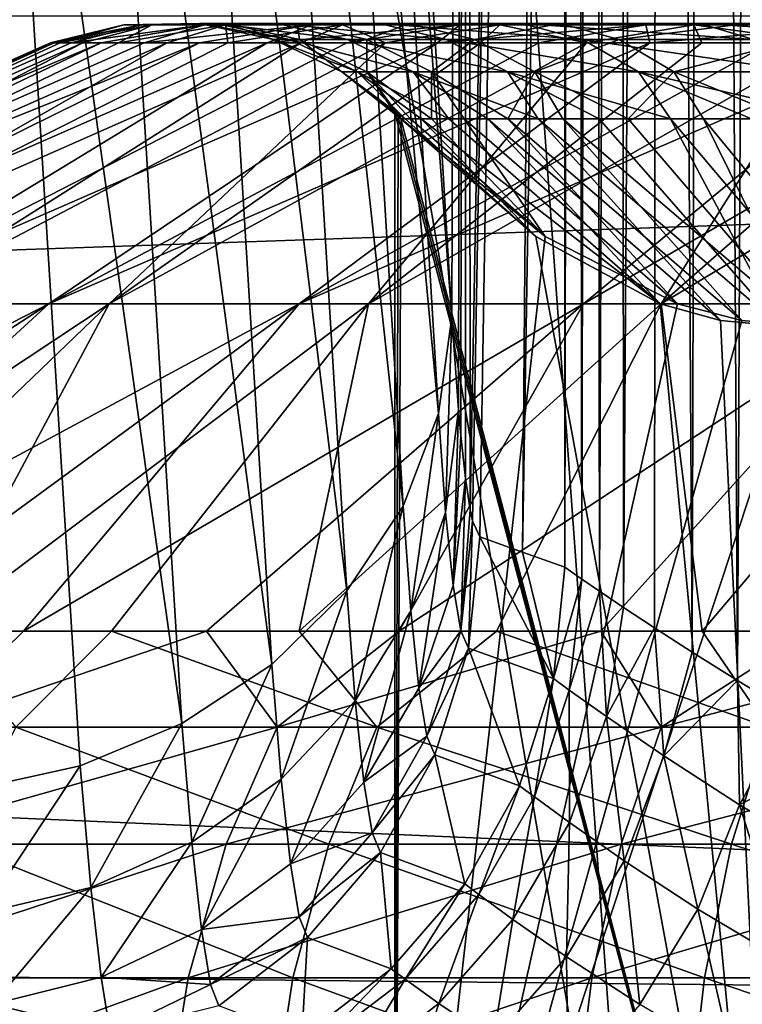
# Model space of a CAD drawing. Header units: metres. Extents: x -22 to 72, y -222 to 22.
# Tile 153 of 256: x -1.783 to -1.128, y 12.01 to 12.902. Entities that reach past the tile are written whole.
import ezdxf

# ---------------------------------------------------------------- set-up
doc = ezdxf.new("R2010")
doc.units = ezdxf.units.M
doc.layers.add('solid_509499_SW0002', color=7, linetype='CONTINUOUS')

msp = doc.modelspace()

# ---------------------------------------------------------------- linework, layer by layer
at = {"layer": 'solid_509499_SW0002'}
for points in [[(-0.612328, 11.68392, 120.188515), (-0.974193, 21.692097, 120.013718), (-1.946424, 21.626549, 120.013718)], [(-1.222978, 11.63586, 120.188515), (-1.946424, 21.626549, 120.013718), (-2.914736, 21.517445, 120.013718)], [(-1.222978, 11.63586, 120.188515), (-0.612328, 11.68392, 120.188515), (-1.946424, 21.626549, 120.013718)], [(-1.830276, 11.555908, 120.188515), (-1.222978, 11.63586, 120.188515), (-2.914736, 21.517445, 120.013718)], [(-1.132966, 12.303082, 104.462242), (-1.16097, 17.154743, 104.508904), (-1.109718, 17.163864, 104.427422)], [(-1.085232, 12.274171, 104.393867), (-1.132966, 12.303082, 104.462242), (-1.109718, 17.163864, 104.427422)], [(-1.173869, 12.328803, 104.532516), (-1.204066, 17.146345, 104.594734), (-1.16097, 17.154743, 104.508904)], [(-1.132966, 12.303082, 104.462242), (-1.173869, 12.328803, 104.532516), (-1.16097, 17.154743, 104.508904)], [(-1.235947, 12.369428, 104.676071), (-1.238669, 17.138887, 104.684135), (-1.204066, 17.146345, 104.594734)], [(-1.208099, 12.350975, 104.603958), (-1.235947, 12.369428, 104.676071), (-1.204066, 17.146345, 104.594734)], [(-1.173869, 12.328803, 104.532516), (-1.208099, 12.350975, 104.603958), (-1.204066, 17.146345, 104.594734)], [(-1.273724, 12.39503, 104.821053), (-1.28141, 17.127464, 104.870232), (-1.264516, 17.132553, 104.776268)], [(-1.257732, 12.384111, 104.748535), (-1.273724, 12.39503, 104.821053), (-1.264516, 17.132553, 104.776268)], [(-1.257732, 12.384111, 104.748535), (-1.264516, 17.132553, 104.776268), (-1.238669, 17.138887, 104.684135)], [(-1.235947, 12.369428, 104.676071), (-1.257732, 12.384111, 104.748535), (-1.238669, 17.138887, 104.684135)], [(-1.374979, 12.457884, 107.419868), (-1.377988, 17.069614, 107.506042), (-1.289257, 17.123735, 104.965103)], [(-1.374979, 12.457884, 107.419868), (-1.289257, 17.123735, 104.965103), (-1.372804, 12.447735, 107.357582)], [(-1.372804, 12.447735, 107.357582), (-1.289257, 17.123735, 104.965103), (-1.366214, 12.433308, 107.168877)], [(-1.366214, 12.433308, 107.168877), (-1.289257, 17.123735, 104.965103), (-1.327713, 12.419573, 106.066338)], [(-1.327713, 12.419573, 106.066338), (-1.289257, 17.123735, 104.965103), (-1.289257, 14.764738, 104.965103)], [(-1.289257, 12.40575, 104.965103), (-1.289257, 14.764738, 104.965103), (-1.28141, 17.127464, 104.870232)], [(-1.273724, 12.39503, 104.821053), (-1.289257, 12.40575, 104.965103), (-1.28141, 17.127464, 104.870232)], [(-1.428754, 13.249755, 108.959785), (-1.377988, 17.069614, 107.506042), (-1.391491, 12.632495, 107.892693)], [(-1.385581, 12.548489, 107.72348), (-1.391491, 12.632495, 107.892693), (-1.377988, 17.069614, 107.506042)], [(-1.385581, 12.548489, 107.72348), (-1.377988, 17.069614, 107.506042), (-1.383535, 12.525357, 107.664871)], [(-1.383535, 12.525357, 107.664871), (-1.377988, 17.069614, 107.506042), (-1.379305, 12.486332, 107.543755)], [(-1.379305, 12.486332, 107.543755), (-1.377988, 17.069614, 107.506042), (-1.374979, 12.457884, 107.419868)], [(-1.327713, 12.419573, 106.066338), (-1.289257, 14.764738, 104.965103), (-1.289257, 12.40575, 104.965103)], [(-1.510813, 13.699608, 110.132698), (-1.47837, 13.783967, 110.08506), (-1.40357, 12.545005, 107.942894)], [(-1.428754, 13.249755, 108.959785), (-1.391491, 12.632495, 107.892693), (-1.47837, 13.783967, 110.08506)], [(-1.47837, 13.783967, 110.08506), (-1.391491, 12.632495, 107.892693), (-1.40357, 12.545005, 107.942894)], [(-1.562262, 13.622424, 110.175529), (-1.510813, 13.699608, 110.132698), (-1.435778, 12.461126, 107.990295)], [(-1.510813, 13.699608, 110.132698), (-1.40357, 12.545005, 107.942894), (-1.435778, 12.461126, 107.990295)], [(-1.630568, 13.555638, 110.211754), (-1.562262, 13.622424, 110.175529), (-1.486785, 12.384322, 108.032951)], [(-1.562262, 13.622424, 110.175529), (-1.435778, 12.461126, 107.990295), (-1.486785, 12.384322, 108.032951)], [(-1.71288, 13.502039, 110.239868), (-1.630568, 13.555638, 110.211754), (-1.554486, 12.317762, 108.069092)], [(-1.630568, 13.555638, 110.211754), (-1.486785, 12.384322, 108.032951), (-1.554486, 12.317762, 108.069092)], [(-1.80576, 13.463863, 110.258698), (-1.71288, 13.502039, 110.239868), (-1.636086, 12.264195, 108.097237)], [(-1.71288, 13.502039, 110.239868), (-1.554486, 12.317762, 108.069092), (-1.636086, 12.264195, 108.097237)], [(-16.174217, 12.84304, 0.034086), (15.154917, 13.27972, 0.034086), (-15.880045, 13.468556, 0.034086)], [(-1.80576, 13.463863, 110.258698), (-1.728217, 12.225831, 108.116219), (-1.827075, 12.204254, 108.125244)], [(-1.80576, 13.463863, 110.258698), (-1.636086, 12.264195, 108.097237), (-1.728217, 12.225831, 108.116219)], [(-16.394487, 12.187861, 0.034086), (16.301477, 11.844168, 0.034086), (15.154917, 13.27972, 0.034086)], [(-16.394487, 12.187861, 0.034086), (15.154917, 13.27972, 0.034086), (-16.174217, 12.84304, 0.034086)], [(-19.485569, 11.250006), (-18.430916, 12.905476), (19.485569, 11.250006)], [(-18.430916, 12.905476), (18.430916, 12.905476), (19.485569, 11.250006)], [(-1.672807, 12.897447, 126.709991), (-1.751677, 12.880905, 126.830727), (-1.755027, 12.880905, 126.975769)], [(-1.68878, 12.897447, 126.974556), (-1.755027, 12.880905, 126.975769), (-1.746389, 12.880905, 127.120583)], [(-1.672807, 12.897447, 126.709991), (-1.755027, 12.880905, 126.975769), (-1.68878, 12.897447, 126.974556)], [(-1.672807, 12.897447, 126.709991), (-1.73636, 12.880905, 126.686462), (-1.751677, 12.880905, 126.830727)], [(-1.663169, 12.897447, 127.238365), (-1.746389, 12.880905, 127.120583), (-1.725821, 12.880905, 127.264198)], [(-1.68878, 12.897447, 126.974556), (-1.746389, 12.880905, 127.120583), (-1.663169, 12.897447, 127.238365)], [(-1.615644, 12.897447, 126.451187), (-1.709183, 12.880905, 126.543953), (-1.73636, 12.880905, 126.686462)], [(-1.615644, 12.897447, 126.451187), (-1.73636, 12.880905, 126.686462), (-1.672807, 12.897447, 126.709991)], [(-1.663169, 12.897447, 127.238365), (-1.725821, 12.880905, 127.264198), (-1.693465, 12.880905, 127.405617)], [(-1.615644, 12.897447, 126.451187), (-1.67033, 12.880905, 126.404175), (-1.709183, 12.880905, 126.543953)], [(-1.596605, 12.897447, 127.494911), (-1.693465, 12.880905, 127.405617), (-1.64954, 12.880905, 127.543884)], [(-1.663169, 12.897447, 127.238365), (-1.693465, 12.880905, 127.405617), (-1.596605, 12.897447, 127.494911)], [(-1.68878, 12.897447, 126.974556), (-1.620235, 12.898546, 126.973305), (-1.604911, 12.898546, 126.719482)], [(-1.68878, 12.897447, 126.974556), (-1.663169, 12.897447, 127.238365), (-1.620235, 12.898546, 126.973305)], [(-1.672807, 12.897447, 126.709991), (-1.68878, 12.897447, 126.974556), (-1.604911, 12.898546, 126.719482)], [(-1.672807, 12.897447, 126.709991), (-1.604911, 12.898546, 126.719482), (-1.550068, 12.898546, 126.471184)], [(-1.615644, 12.897447, 126.451187), (-1.672807, 12.897447, 126.709991), (-1.550068, 12.898546, 126.471184)], [(-1.518699, 12.897447, 126.204514), (-1.620067, 12.880905, 126.268082), (-1.67033, 12.880905, 126.404175)], [(-1.518699, 12.897447, 126.204514), (-1.67033, 12.880905, 126.404175), (-1.615644, 12.897447, 126.451187)], [(-1.663169, 12.897447, 127.238365), (-1.595664, 12.898546, 127.226402), (-1.620235, 12.898546, 126.973305)], [(-1.663169, 12.897447, 127.238365), (-1.596605, 12.897447, 127.494911), (-1.595664, 12.898546, 127.226402)], [(-1.596605, 12.897447, 127.494911), (-1.64954, 12.880905, 127.543884), (-1.594347, 12.880905, 127.678055)], [(-1.620235, 12.898546, 126.973305), (-1.553231, 12.884052, 126.972084), (-1.53854, 12.884052, 126.72876)], [(-1.620235, 12.898546, 126.973305), (-1.595664, 12.898546, 127.226402), (-1.553231, 12.884052, 126.972084)], [(-1.604911, 12.898546, 126.719482), (-1.620235, 12.898546, 126.973305), (-1.53854, 12.884052, 126.72876)], [(-1.518699, 12.897447, 126.204514), (-1.558738, 12.880905, 126.136604), (-1.620067, 12.880905, 126.268082)], [(-1.615644, 12.897447, 126.451187), (-1.550068, 12.898546, 126.471184), (-1.457058, 12.898546, 126.234512)], [(-1.518699, 12.897447, 126.204514), (-1.615644, 12.897447, 126.451187), (-1.457058, 12.898546, 126.234512)], [(-1.604911, 12.898546, 126.719482), (-1.53854, 12.884052, 126.72876), (-1.485966, 12.884052, 126.490723)], [(-1.550068, 12.898546, 126.471184), (-1.604911, 12.898546, 126.719482), (-1.485966, 12.884052, 126.490723)], [(-1.596605, 12.897447, 127.494911), (-1.531802, 12.898546, 127.472542), (-1.595664, 12.898546, 127.226402)], [(-1.596605, 12.897447, 127.494911), (-1.490728, 12.897447, 127.737892), (-1.531802, 12.898546, 127.472542)], [(-1.596605, 12.897447, 127.494911), (-1.594347, 12.880905, 127.678055), (-1.490728, 12.897447, 127.737892)], [(-1.595664, 12.898546, 127.226402), (-1.529676, 12.884052, 127.214714), (-1.553231, 12.884052, 126.972084)], [(-1.595664, 12.898546, 127.226402), (-1.531802, 12.898546, 127.472542), (-1.529676, 12.884052, 127.214714)], [(-1.490728, 12.897447, 127.737892), (-1.594347, 12.880905, 127.678055), (-1.528263, 12.880905, 127.807205)], [(-1.384359, 12.897447, 125.976036), (-1.48676, 12.880905, 126.010643), (-1.558738, 12.880905, 126.136604)], [(-1.384359, 12.897447, 125.976036), (-1.558738, 12.880905, 126.136604), (-1.518699, 12.897447, 126.204514)], [(-1.550068, 12.898546, 126.471184), (-1.485966, 12.884052, 126.490723), (-1.396802, 12.884052, 126.263847)], [(-1.457058, 12.898546, 126.234512), (-1.550068, 12.898546, 126.471184), (-1.396802, 12.884052, 126.263847)], [(-1.531802, 12.898546, 127.472542), (-1.468455, 12.884052, 127.450676), (-1.529676, 12.884052, 127.214714)], [(-1.531802, 12.898546, 127.472542), (-1.430222, 12.898546, 127.705658), (-1.468455, 12.884052, 127.450676)], [(-1.490728, 12.897447, 127.737892), (-1.430222, 12.898546, 127.705658), (-1.531802, 12.898546, 127.472542)], [(-1.490728, 12.897447, 127.737892), (-1.528263, 12.880905, 127.807205), (-1.45174, 12.880905, 127.930458)], [(-1.518699, 12.897447, 126.204514), (-1.457058, 12.898546, 126.234512), (-1.32817, 12.898546, 126.015312)], [(-1.384359, 12.897447, 125.976036), (-1.518699, 12.897447, 126.204514), (-1.32817, 12.898546, 126.015312)], [(-1.490728, 12.897447, 127.737892), (-1.348144, 12.897447, 127.961311), (-1.430222, 12.898546, 127.705658)], [(-1.490728, 12.897447, 127.737892), (-1.45174, 12.880905, 127.930458), (-1.348144, 12.897447, 127.961311)], [(-1.384359, 12.897447, 125.976036), (-1.404627, 12.880905, 125.891052), (-1.48676, 12.880905, 126.010643)], [(-1.430222, 12.898546, 127.705658), (-1.371076, 12.884052, 127.674149), (-1.468455, 12.884052, 127.450676)], [(-1.457058, 12.898546, 126.234512), (-1.396802, 12.884052, 126.263847), (-1.273244, 12.884052, 126.053711)], [(-1.32817, 12.898546, 126.015312), (-1.457058, 12.898546, 126.234512), (-1.273244, 12.884052, 126.053711)], [(-1.348144, 12.897447, 127.961311), (-1.45174, 12.880905, 127.930458), (-1.365299, 12.880905, 128.046982)], [(-1.430222, 12.898546, 127.705658), (-1.293425, 12.898546, 127.920013), (-1.371076, 12.884052, 127.674149)], [(-1.348144, 12.897447, 127.961311), (-1.293425, 12.898546, 127.920013), (-1.430222, 12.898546, 127.705658)], [(-1.215931, 12.897447, 125.771385), (-1.312898, 12.880905, 125.778656), (-1.404627, 12.880905, 125.891052)], [(-1.215931, 12.897447, 125.771385), (-1.404627, 12.880905, 125.891052), (-1.384359, 12.897447, 125.976036)], [(-1.384359, 12.897447, 125.976036), (-1.32817, 12.898546, 126.015312), (-1.166578, 12.898546, 125.81897)], [(-1.215931, 12.897447, 125.771385), (-1.384359, 12.897447, 125.976036), (-1.166578, 12.898546, 125.81897)], [(-1.293425, 12.898546, 127.920013), (-1.239936, 12.884052, 127.879639), (-1.371076, 12.884052, 127.674149)], [(-1.348144, 12.897447, 127.961311), (-1.365299, 12.880905, 128.046982), (-1.269533, 12.880905, 128.15596)], [(-1.348144, 12.897447, 127.961311), (-1.172364, 12.897447, 128.159683), (-1.293425, 12.898546, 127.920013)], [(-1.348144, 12.897447, 127.961311), (-1.269533, 12.880905, 128.15596), (-1.172364, 12.897447, 128.159683)], [(-1.32817, 12.898546, 126.015312), (-1.273244, 12.884052, 126.053711), (-1.118335, 12.884052, 125.865486)], [(-1.166578, 12.898546, 125.81897), (-1.32817, 12.898546, 126.015312), (-1.118335, 12.884052, 125.865486)], [(-1.215931, 12.897447, 125.771385), (-1.212201, 12.880905, 125.674217), (-1.312898, 12.880905, 125.778656)], [(-1.293425, 12.898546, 127.920013), (-1.12478, 12.898546, 128.110336), (-1.239936, 12.884052, 127.879639)], [(-1.172364, 12.897447, 128.159683), (-1.12478, 12.898546, 128.110336), (-1.293425, 12.898546, 127.920013)], [(-1.172364, 12.897447, 128.159683), (-1.269533, 12.880905, 128.15596), (-1.165094, 12.880905, 128.256653)], [(-1.12478, 12.898546, 128.110336), (-1.078265, 12.884052, 128.062088), (-1.239936, 12.884052, 127.879639)], [(-1.215931, 12.897447, 125.771385), (-1.166578, 12.898546, 125.81897), (-0.976261, 12.898546, 125.65033)], [(-1.017562, 12.897447, 125.595604), (-1.215931, 12.897447, 125.771385), (-0.976261, 12.898546, 125.65033)], [(-1.017562, 12.897447, 125.595604), (-1.212201, 12.880905, 125.674217), (-1.215931, 12.897447, 125.771385)], [(-1.017562, 12.897447, 125.595604), (-1.103224, 12.880905, 125.578453), (-1.212201, 12.880905, 125.674217)], [(-1.172364, 12.897447, 128.159683), (-0.967717, 12.897447, 128.32811), (-1.12478, 12.898546, 128.110336)], [(-1.172364, 12.897447, 128.159683), (-1.165094, 12.880905, 128.256653), (-1.052696, 12.880905, 128.348373)], [(-1.172364, 12.897447, 128.159683), (-1.052696, 12.880905, 128.348373), (-0.967717, 12.897447, 128.32811)], [(-1.166578, 12.898546, 125.81897), (-1.118335, 12.884052, 125.865486), (-0.935888, 12.884052, 125.703812)], [(-0.976261, 12.898546, 125.65033), (-1.166578, 12.898546, 125.81897), (-0.935888, 12.884052, 125.703812)], [(-1.553231, 12.884052, 126.972084), (-1.491267, 12.85472, 126.970955), (-1.477162, 12.85472, 126.737335)], [(-1.553231, 12.884052, 126.972084), (-1.529676, 12.884052, 127.214714), (-1.491267, 12.85472, 126.970955)], [(-1.53854, 12.884052, 126.72876), (-1.553231, 12.884052, 126.972084), (-1.477162, 12.85472, 126.737335)], [(-1.53854, 12.884052, 126.72876), (-1.477162, 12.85472, 126.737335), (-1.426685, 12.85472, 126.508797)], [(-1.485966, 12.884052, 126.490723), (-1.53854, 12.884052, 126.72876), (-1.426685, 12.85472, 126.508797)], [(-1.529676, 12.884052, 127.214714), (-1.468652, 12.85472, 127.203903), (-1.491267, 12.85472, 126.970955)], [(-1.529676, 12.884052, 127.214714), (-1.468455, 12.884052, 127.450676), (-1.468652, 12.85472, 127.203903)], [(-1.485966, 12.884052, 126.490723), (-1.426685, 12.85472, 126.508797), (-1.341079, 12.85472, 126.29097)], [(-1.396802, 12.884052, 126.263847), (-1.485966, 12.884052, 126.490723), (-1.341079, 12.85472, 126.29097)], [(-1.468455, 12.884052, 127.450676), (-1.409873, 12.85472, 127.43045), (-1.468652, 12.85472, 127.203903)], [(-1.468455, 12.884052, 127.450676), (-1.371076, 12.884052, 127.674149), (-1.409873, 12.85472, 127.43045)], [(-1.371076, 12.884052, 127.674149), (-1.316379, 12.85472, 127.645012), (-1.409873, 12.85472, 127.43045)], [(-1.396802, 12.884052, 126.263847), (-1.341079, 12.85472, 126.29097), (-1.22245, 12.85472, 126.089218)], [(-1.273244, 12.884052, 126.053711), (-1.396802, 12.884052, 126.263847), (-1.22245, 12.85472, 126.089218)], [(-1.371076, 12.884052, 127.674149), (-1.239936, 12.884052, 127.879639), (-1.316379, 12.85472, 127.645012)], [(-1.239936, 12.884052, 127.879639), (-1.190471, 12.85472, 127.8423), (-1.316379, 12.85472, 127.645012)], [(-1.273244, 12.884052, 126.053711), (-1.22245, 12.85472, 126.089218), (-1.073721, 12.85472, 125.908501)], [(-1.118335, 12.884052, 125.865486), (-1.273244, 12.884052, 126.053711), (-1.073721, 12.85472, 125.908501)], [(-1.239936, 12.884052, 127.879639), (-1.078265, 12.884052, 128.062088), (-1.190471, 12.85472, 127.8423)], [(-1.078265, 12.884052, 128.062088), (-1.035249, 12.85472, 128.017471), (-1.190471, 12.85472, 127.8423)], [(-1.755027, 12.880905, 126.975769), (-2.288199, 12.64464, 126.985489), (-2.258968, 12.64464, 127.310715)], [(-1.751677, 12.880905, 126.830727), (-2.270849, 12.64464, 126.659424), (-2.288199, 12.64464, 126.985489)], [(-1.755027, 12.880905, 126.975769), (-1.751677, 12.880905, 126.830727), (-2.288199, 12.64464, 126.985489)], [(-1.709183, 12.880905, 126.543953), (-2.20727, 12.64464, 126.339142), (-2.270849, 12.64464, 126.659424)], [(-1.73636, 12.880905, 126.686462), (-1.709183, 12.880905, 126.543953), (-2.270849, 12.64464, 126.659424)], [(-1.751677, 12.880905, 126.830727), (-1.73636, 12.880905, 126.686462), (-2.270849, 12.64464, 126.659424)], [(-1.725821, 12.880905, 127.264198), (-2.258968, 12.64464, 127.310715), (-2.183751, 12.64464, 127.628464)], [(-1.746389, 12.880905, 127.120583), (-1.755027, 12.880905, 126.975769), (-2.258968, 12.64464, 127.310715)], [(-1.725821, 12.880905, 127.264198), (-1.746389, 12.880905, 127.120583), (-2.258968, 12.64464, 127.310715)], [(-1.620067, 12.880905, 126.268082), (-2.098758, 12.64464, 126.031166), (-2.20727, 12.64464, 126.339142)], [(-1.67033, 12.880905, 126.404175), (-1.620067, 12.880905, 126.268082), (-2.20727, 12.64464, 126.339142)], [(-1.709183, 12.880905, 126.543953), (-1.67033, 12.880905, 126.404175), (-2.20727, 12.64464, 126.339142)], [(-1.64954, 12.880905, 127.543884), (-2.183751, 12.64464, 127.628464), (-2.064079, 12.64464, 127.932274)], [(-1.693465, 12.880905, 127.405617), (-1.725821, 12.880905, 127.264198), (-2.183751, 12.64464, 127.628464)], [(-1.64954, 12.880905, 127.543884), (-1.693465, 12.880905, 127.405617), (-2.183751, 12.64464, 127.628464)], [(-1.558738, 12.880905, 126.136604), (-1.947522, 12.64464, 125.741776), (-2.098758, 12.64464, 126.031166)], [(-1.620067, 12.880905, 126.268082), (-1.558738, 12.880905, 126.136604), (-2.098758, 12.64464, 126.031166)], [(-1.528263, 12.880905, 127.807205), (-2.064079, 12.64464, 127.932274), (-1.902389, 12.64464, 128.215958)], [(-1.594347, 12.880905, 127.678055), (-1.64954, 12.880905, 127.543884), (-2.064079, 12.64464, 127.932274)], [(-1.528263, 12.880905, 127.807205), (-1.594347, 12.880905, 127.678055), (-2.064079, 12.64464, 127.932274)], [(-1.404627, 12.880905, 125.891052), (-1.756639, 12.64464, 125.476845), (-1.947522, 12.64464, 125.741776)], [(-1.48676, 12.880905, 126.010643), (-1.404627, 12.880905, 125.891052), (-1.947522, 12.64464, 125.741776)], [(-1.558738, 12.880905, 126.136604), (-1.48676, 12.880905, 126.010643), (-1.947522, 12.64464, 125.741776)], [(-1.45174, 12.880905, 127.930458), (-1.902389, 12.64464, 128.215958), (-1.701971, 12.64464, 128.473755)], [(-1.45174, 12.880905, 127.930458), (-1.528263, 12.880905, 127.807205), (-1.902389, 12.64464, 128.215958)], [(-1.212201, 12.880905, 125.674217), (-1.529997, 12.64464, 125.241783), (-1.756639, 12.64464, 125.476845)], [(-1.312898, 12.880905, 125.778656), (-1.212201, 12.880905, 125.674217), (-1.756639, 12.64464, 125.476845)], [(-1.404627, 12.880905, 125.891052), (-1.312898, 12.880905, 125.778656), (-1.756639, 12.64464, 125.476845)], [(-1.269533, 12.880905, 128.15596), (-1.701971, 12.64464, 128.473755), (-1.466906, 12.64464, 128.700394)], [(-1.365299, 12.880905, 128.046982), (-1.45174, 12.880905, 127.930458), (-1.701971, 12.64464, 128.473755)], [(-1.269533, 12.880905, 128.15596), (-1.365299, 12.880905, 128.046982), (-1.701971, 12.64464, 128.473755)], [(-0.98671, 12.880905, 125.492012), (-1.272208, 12.64464, 125.041359), (-1.529997, 12.64464, 125.241783)], [(-1.103224, 12.880905, 125.578453), (-0.98671, 12.880905, 125.492012), (-1.529997, 12.64464, 125.241783)], [(-1.212201, 12.880905, 125.674217), (-1.103224, 12.880905, 125.578453), (-1.529997, 12.64464, 125.241783)], [(-1.052696, 12.880905, 128.348373), (-1.466906, 12.64464, 128.700394), (-1.201979, 12.64464, 128.891266)], [(-1.165094, 12.880905, 128.256653), (-1.269533, 12.880905, 128.15596), (-1.466906, 12.64464, 128.700394)], [(-1.052696, 12.880905, 128.348373), (-1.165094, 12.880905, 128.256653), (-1.466906, 12.64464, 128.700394)], [(-0.863457, 12.880905, 125.415489), (-0.988521, 12.64464, 124.879669), (-1.272208, 12.64464, 125.041359)], [(-0.98671, 12.880905, 125.492012), (-0.863457, 12.880905, 125.415489), (-1.272208, 12.64464, 125.041359)], [(-0.807145, 12.880905, 128.502487), (-1.201979, 12.64464, 128.891266), (-0.912584, 12.64464, 129.042511)], [(-0.933107, 12.880905, 128.430511), (-1.052696, 12.880905, 128.348373), (-1.201979, 12.64464, 128.891266)], [(-0.807145, 12.880905, 128.502487), (-0.933107, 12.880905, 128.430511), (-1.201979, 12.64464, 128.891266)], [(-1.491267, 12.85472, 126.970955), (-1.440436, 12.814825, 126.965195), (-1.437772, 12.812132, 126.960381)], [(-1.491267, 12.85472, 126.970955), (-1.437772, 12.812132, 126.960381), (-1.43387, 12.812132, 126.836601)], [(-1.491267, 12.85472, 126.970955), (-1.443136, 12.8175, 126.970078), (-1.440436, 12.814825, 126.965195)], [(-1.491267, 12.85472, 126.970955), (-1.468652, 12.85472, 127.203903), (-1.443136, 12.8175, 126.970078)], [(-1.477162, 12.85472, 126.737335), (-1.491267, 12.85472, 126.970955), (-1.43387, 12.812132, 126.836601)], [(-1.477162, 12.85472, 126.737335), (-1.419332, 12.812132, 126.713623), (-1.394266, 12.812132, 126.592346)], [(-1.426685, 12.85472, 126.508797), (-1.477162, 12.85472, 126.737335), (-1.394266, 12.812132, 126.592346)], [(-1.477162, 12.85472, 126.737335), (-1.43387, 12.812132, 126.836601), (-1.419332, 12.812132, 126.713623)], [(-1.468652, 12.85472, 127.203903), (-1.440259, 12.814825, 126.974854), (-1.443136, 12.8175, 126.970078)], [(-1.468652, 12.85472, 127.203903), (-1.437422, 12.812132, 126.979568), (-1.440259, 12.814825, 126.974854)], [(-1.468652, 12.85472, 127.203903), (-1.429008, 12.812132, 127.103127), (-1.437422, 12.812132, 126.979568)], [(-1.468652, 12.85472, 127.203903), (-1.409995, 12.812132, 127.225494), (-1.429008, 12.812132, 127.103127)], [(-1.468652, 12.85472, 127.203903), (-1.409873, 12.85472, 127.43045), (-1.409995, 12.812132, 127.225494)], [(-1.426685, 12.85472, 126.508797), (-1.358856, 12.812132, 126.473671), (-1.313367, 12.812132, 126.35849)], [(-1.341079, 12.85472, 126.29097), (-1.426685, 12.85472, 126.508797), (-1.313367, 12.812132, 126.35849)], [(-1.426685, 12.85472, 126.508797), (-1.394266, 12.812132, 126.592346), (-1.358856, 12.812132, 126.473671)], [(-1.409873, 12.85472, 127.43045), (-1.380522, 12.812132, 127.345779), (-1.409995, 12.812132, 127.225494)], [(-1.409873, 12.85472, 127.43045), (-1.340808, 12.812132, 127.463074), (-1.380522, 12.812132, 127.345779)], [(-1.409873, 12.85472, 127.43045), (-1.316379, 12.85472, 127.645012), (-1.340808, 12.812132, 127.463074)], [(-1.341079, 12.85472, 126.29097), (-1.258135, 12.812132, 126.24765), (-1.193571, 12.812132, 126.141968)], [(-1.22245, 12.85472, 126.089218), (-1.341079, 12.85472, 126.29097), (-1.193571, 12.812132, 126.141968)], [(-1.341079, 12.85472, 126.29097), (-1.313367, 12.812132, 126.35849), (-1.258135, 12.812132, 126.24765)], [(-1.316379, 12.85472, 127.645012), (-1.291148, 12.812132, 127.576523), (-1.340808, 12.812132, 127.463074)], [(-1.316379, 12.85472, 127.645012), (-1.231911, 12.812132, 127.68528), (-1.291148, 12.812132, 127.576523)], [(-1.316379, 12.85472, 127.645012), (-1.190471, 12.85472, 127.8423), (-1.231911, 12.812132, 127.68528)], [(-1.190471, 12.85472, 127.8423), (-1.163535, 12.812132, 127.788528), (-1.231911, 12.812132, 127.68528)], [(-1.22245, 12.85472, 126.089218), (-1.120153, 12.812132, 126.042236), (-1.038425, 12.812132, 125.949196)], [(-1.073721, 12.85472, 125.908501), (-1.22245, 12.85472, 126.089218), (-1.038425, 12.812132, 125.949196)], [(-1.22245, 12.85472, 126.089218), (-1.193571, 12.812132, 126.141968), (-1.120153, 12.812132, 126.042236)], [(-1.190471, 12.85472, 127.8423), (-1.086528, 12.812132, 127.885513), (-1.163535, 12.812132, 127.788528)], [(-1.190471, 12.85472, 127.8423), (-1.035249, 12.85472, 128.017471), (-1.086528, 12.812132, 127.885513)], [(-1.443136, 12.8175, 126.970078), (-1.443136, 11.5, 126.970078), (-1.093751, 11.5, 126.3386)], [(-1.440436, 12.814825, 126.965195), (-1.443136, 12.8175, 126.970078), (-1.093751, 11.5, 126.3386)], [(-1.440259, 12.814825, 126.974854), (-1.443136, 11.5, 126.970078), (-1.443136, 12.8175, 126.970078)], [(-1.440259, 12.814825, 126.974854), (-1.437422, 12.812132, 126.979568), (-1.443136, 11.5, 126.970078)], [(-1.440436, 12.814825, 126.965195), (-1.093751, 11.5, 126.3386), (-1.437772, 12.812132, 126.960381)], [(-1.437422, 12.812132, 126.979568), (-1.307048, 12.705461, 127.196159), (-1.443136, 11.5, 126.970078)], [(-1.315384, 12.70546, 126.739182), (-1.437772, 12.812132, 126.960381), (-1.093751, 11.5, 126.3386)], [(-1.43387, 12.812132, 126.836601), (-1.437772, 12.812132, 126.960381), (-1.315384, 12.70546, 126.739182)], [(-1.429008, 12.812132, 127.103127), (-1.307048, 12.705461, 127.196159), (-1.437422, 12.812132, 126.979568)], [(-1.43387, 12.812132, 126.836601), (-1.315384, 12.70546, 126.739182), (-1.419332, 12.812132, 126.713623)], [(-1.409995, 12.812132, 127.225494), (-1.307048, 12.705461, 127.196159), (-1.429008, 12.812132, 127.103127)], [(-1.419332, 12.812132, 126.713623), (-1.315384, 12.70546, 126.739182), (-1.202852, 12.644416, 126.535789)], [(-1.419332, 12.812132, 126.713623), (-1.202852, 12.644416, 126.535789), (-1.394266, 12.812132, 126.592346)], [(-1.380522, 12.812132, 127.345779), (-1.307048, 12.705461, 127.196159), (-1.409995, 12.812132, 127.225494)], [(-1.394266, 12.812132, 126.592346), (-1.202852, 12.644416, 126.535789), (-1.358856, 12.812132, 126.473671)], [(-1.380522, 12.812132, 127.345779), (-1.187174, 12.644417, 127.395309), (-1.307048, 12.705461, 127.196159)], [(-1.340808, 12.812132, 127.463074), (-1.187174, 12.644417, 127.395309), (-1.380522, 12.812132, 127.345779)], [(-1.358856, 12.812132, 126.473671), (-1.202852, 12.644416, 126.535789), (-1.148127, 12.6293, 126.436882)], [(-1.358856, 12.812132, 126.473671), (-1.148127, 12.6293, 126.436882), (-1.313367, 12.812132, 126.35849)], [(-1.340808, 12.812132, 127.463074), (-1.128878, 12.6293, 127.492157), (-1.187174, 12.644417, 127.395309)], [(-1.291148, 12.812132, 127.576523), (-1.128878, 12.6293, 127.492157), (-1.340808, 12.812132, 127.463074)], [(-1.313367, 12.812132, 126.35849), (-1.148127, 12.6293, 126.436882), (-1.09375, 12.624264, 126.3386)], [(-1.313367, 12.812132, 126.35849), (-1.09375, 12.624264, 126.3386), (-1.258135, 12.812132, 126.24765)], [(-1.291148, 12.812132, 127.576523), (-1.070954, 12.624264, 127.588387), (-1.128878, 12.6293, 127.492157)], [(-1.231911, 12.812132, 127.68528), (-1.070954, 12.624264, 127.588387), (-1.291148, 12.812132, 127.576523)], [(-1.258135, 12.812132, 126.24765), (-1.09375, 12.624264, 126.3386), (-1.193571, 12.812132, 126.141968)], [(-1.163535, 12.812132, 127.788528), (-1.070954, 12.624264, 127.588387), (-1.231911, 12.812132, 127.68528)], [(-1.193571, 12.812132, 126.141968), (-1.09375, 12.624264, 126.3386), (-1.039373, 12.6293, 126.240318)], [(-1.193571, 12.812132, 126.141968), (-1.039373, 12.6293, 126.240318), (-1.120153, 12.812132, 126.042236)], [(-1.163535, 12.812132, 127.788528), (-1.013028, 12.6293, 127.684624), (-1.070954, 12.624264, 127.588387)], [(-1.086528, 12.812132, 127.885513), (-1.013028, 12.6293, 127.684624), (-1.163535, 12.812132, 127.788528)], [(-1.307048, 12.705461, 127.196159), (-1.187174, 12.644417, 127.395309), (-1.443136, 11.5, 126.970078)], [(-1.202852, 12.644416, 126.535789), (-1.315384, 12.70546, 126.739182), (-1.093751, 11.5, 126.3386)], [(-2.334071, 12.347883, 125.414009), (-1.947522, 12.64464, 125.741776), (-1.756639, 12.64464, 125.476845)], [(-2.213227, 12.347883, 125.243866), (-2.334071, 12.347883, 125.414009), (-1.756639, 12.64464, 125.476845)], [(-2.080006, 12.347883, 125.083221), (-2.213227, 12.347883, 125.243866), (-1.756639, 12.64464, 125.476845)], [(-2.149758, 12.347883, 128.723221), (-1.701971, 12.64464, 128.473755), (-1.902389, 12.64464, 128.215958)], [(-2.149758, 12.347883, 128.723221), (-2.010766, 12.347883, 128.878906), (-1.701971, 12.64464, 128.473755)], [(-2.080006, 12.347883, 125.083221), (-1.756639, 12.64464, 125.476845), (-1.529997, 12.64464, 125.241783)], [(-1.935152, 12.347883, 124.932983), (-2.080006, 12.347883, 125.083221), (-1.529997, 12.64464, 125.241783)], [(-2.010766, 12.347883, 128.878906), (-1.86053, 12.347883, 129.023758), (-1.701971, 12.64464, 128.473755)], [(-1.779476, 12.347883, 124.793991), (-1.935152, 12.347883, 124.932983), (-1.529997, 12.64464, 125.241783)], [(-1.86053, 12.347883, 129.023758), (-1.466906, 12.64464, 128.700394), (-1.701971, 12.64464, 128.473755)], [(-1.86053, 12.347883, 129.023758), (-1.699888, 12.347883, 129.156982), (-1.466906, 12.64464, 128.700394)], [(-1.779476, 12.347883, 124.793991), (-1.529997, 12.64464, 125.241783), (-1.272208, 12.64464, 125.041359)], [(-1.613849, 12.347883, 124.667023), (-1.779476, 12.347883, 124.793991), (-1.272208, 12.64464, 125.041359)], [(-1.699888, 12.347883, 129.156982), (-1.52974, 12.347883, 129.277817), (-1.466906, 12.64464, 128.700394)], [(-1.439196, 12.347883, 124.552788), (-1.613849, 12.347883, 124.667023), (-1.272208, 12.64464, 125.041359)], [(-1.52974, 12.347883, 129.277817), (-1.201979, 12.64464, 128.891266), (-1.466906, 12.64464, 128.700394)], [(-1.52974, 12.347883, 129.277817), (-1.351037, 12.347883, 129.38562), (-1.201979, 12.64464, 128.891266)], [(-1.187174, 12.644417, 127.395309), (-1.128878, 12.6293, 127.492157), (-1.443136, 11.5, 126.970078)], [(-1.439196, 12.347883, 124.552788), (-1.272208, 12.64464, 125.041359), (-0.988521, 12.64464, 124.879669)], [(-1.256495, 12.347883, 124.45192), (-1.439196, 12.347883, 124.552788), (-0.988521, 12.64464, 124.879669)], [(-1.351037, 12.347883, 129.38562), (-1.164779, 12.347883, 129.479752), (-1.201979, 12.64464, 128.891266)], [(-1.066767, 12.347883, 124.36499), (-1.256495, 12.347883, 124.45192), (-0.988521, 12.64464, 124.879669)], [(-1.148127, 12.6293, 126.436882), (-1.202852, 12.644416, 126.535789), (-1.093751, 11.5, 126.3386)], [(-1.164779, 12.347883, 129.479752), (-0.912584, 12.64464, 129.042511), (-1.201979, 12.64464, 128.891266)], [(-1.164779, 12.347883, 129.479752), (-0.972007, 12.347883, 129.559708), (-0.912584, 12.64464, 129.042511)], [(-1.128878, 12.6293, 127.492157), (-1.070954, 12.624264, 127.588387), (-1.443136, 11.5, 126.970078)], [(-1.397171, 12.455451, 107.761681), (-1.40357, 12.545005, 107.942894), (-1.391491, 12.632495, 107.892693)], [(-1.397171, 12.455451, 107.761681), (-1.391491, 12.632495, 107.892693), (-1.385581, 12.548489, 107.72348)], [(-1.09375, 12.624264, 126.3386), (-1.148127, 12.6293, 126.436882), (-1.093751, 11.5, 126.3386)], [(-1.070954, 12.624264, 127.588387), (-1.070953, 11.5, 127.588394), (-1.443136, 11.5, 126.970078)], [(-1.428784, 12.36636, 107.797913), (-1.435778, 12.461126, 107.990295), (-1.40357, 12.545005, 107.942894)], [(-1.428784, 12.36636, 107.797913), (-1.40357, 12.545005, 107.942894), (-1.397171, 12.455451, 107.761681)], [(-1.397171, 12.455451, 107.761681), (-1.385581, 12.548489, 107.72348), (-1.390446, 12.389358, 107.570023)], [(-1.385581, 12.548489, 107.72348), (-1.383535, 12.525357, 107.664871), (-1.390446, 12.389358, 107.570023)], [(-1.383535, 12.525357, 107.664871), (-1.379305, 12.486332, 107.543755), (-1.390446, 12.389358, 107.570023)], [(-1.390446, 12.389358, 107.570023), (-1.379305, 12.486332, 107.543755), (-1.383525, 12.348169, 107.371597)], [(-1.379305, 12.486332, 107.543755), (-1.374979, 12.457884, 107.419868), (-1.383525, 12.348169, 107.371597)], [(-1.479112, 12.28473, 107.830368), (-1.486785, 12.384322, 108.032951), (-1.435778, 12.461126, 107.990295)], [(-1.479112, 12.28473, 107.830368), (-1.435778, 12.461126, 107.990295), (-1.428784, 12.36636, 107.797913)], [(-1.374979, 12.457884, 107.419868), (-1.372804, 12.447735, 107.357582), (-1.383525, 12.348169, 107.371597)], [(-1.428784, 12.36636, 107.797913), (-1.397171, 12.455451, 107.761681), (-1.421556, 12.29636, 107.594543)], [(-1.397171, 12.455451, 107.761681), (-1.390446, 12.389358, 107.570023), (-1.421556, 12.29636, 107.594543)], [(-1.383525, 12.348169, 107.371597), (-1.372804, 12.447735, 107.357582), (-1.376523, 12.332487, 107.169769)], [(-1.372804, 12.447735, 107.357582), (-1.366214, 12.433308, 107.168877), (-1.376523, 12.332487, 107.169769)], [(-1.376523, 12.332487, 107.169769), (-1.366214, 12.433308, 107.168877), (-1.299587, 12.305032, 104.967117)], [(-1.366214, 12.433308, 107.168877), (-1.327713, 12.419573, 106.066338), (-1.299587, 12.305032, 104.967117)], [(-1.327713, 12.419573, 106.066338), (-1.289257, 12.40575, 104.965103), (-1.299587, 12.305032, 104.967117)], [(-1.299587, 12.305032, 104.967117), (-1.289257, 12.40575, 104.965103), (-1.273724, 12.39503, 104.821053)], [(-1.299587, 12.305032, 104.967117), (-1.273724, 12.39503, 104.821053), (-1.285148, 12.294535, 104.82653)], [(-1.285148, 12.294535, 104.82653), (-1.273724, 12.39503, 104.821053), (-1.257732, 12.384111, 104.748535)], [(-1.546092, 12.213909, 107.857712), (-1.554486, 12.317762, 108.069092), (-1.486785, 12.384322, 108.032951)], [(-1.546092, 12.213909, 107.857712), (-1.486785, 12.384322, 108.032951), (-1.479112, 12.28473, 107.830368)], [(-1.421556, 12.29636, 107.594543), (-1.390446, 12.389358, 107.570023), (-1.383525, 12.348169, 107.371597)], [(-1.285148, 12.294535, 104.82653), (-1.257732, 12.384111, 104.748535), (-1.251482, 12.270555, 104.689987)], [(-1.251482, 12.270555, 104.689987), (-1.257732, 12.384111, 104.748535), (-1.235947, 12.369428, 104.676071)], [(-1.251482, 12.270555, 104.689987), (-1.235947, 12.369428, 104.676071), (-1.208099, 12.350975, 104.603958)], [(-1.479112, 12.28473, 107.830368), (-1.428784, 12.36636, 107.797913), (-1.471361, 12.211125, 107.616272)], [(-1.428784, 12.36636, 107.797913), (-1.421556, 12.29636, 107.594543), (-1.471361, 12.211125, 107.616272)], [(-1.251482, 12.270555, 104.689987), (-1.208099, 12.350975, 104.603958), (-1.199639, 12.235021, 104.560356)], [(-1.199639, 12.235021, 104.560356), (-1.208099, 12.350975, 104.603958), (-1.173869, 12.328803, 104.532516)], [(-1.868427, 12.260809, 124.73085), (-1.935152, 12.347883, 124.932983), (-1.779476, 12.347883, 124.793991)], [(-1.868427, 12.260809, 124.73085), (-1.779476, 12.347883, 124.793991), (-1.613849, 12.347883, 124.667023)], [(-1.5497, 12.260809, 124.49704), (-1.868427, 12.260809, 124.73085), (-1.613849, 12.347883, 124.667023)], [(-1.786476, 12.260809, 129.223328), (-1.699888, 12.347883, 129.156982), (-1.86053, 12.347883, 129.023758)], [(-1.786476, 12.260809, 129.223328), (-1.459435, 12.260809, 129.445358), (-1.699888, 12.347883, 129.156982)], [(-1.459435, 12.260809, 129.445358), (-1.52974, 12.347883, 129.277817), (-1.699888, 12.347883, 129.156982)], [(-1.5497, 12.260809, 124.49704), (-1.613849, 12.347883, 124.667023), (-1.439196, 12.347883, 124.552788)], [(-1.5497, 12.260809, 124.49704), (-1.439196, 12.347883, 124.552788), (-1.256495, 12.347883, 124.45192)], [(-1.202106, 12.260809, 124.308815), (-1.5497, 12.260809, 124.49704), (-1.256495, 12.347883, 124.45192)], [(-1.459435, 12.260809, 129.445358), (-1.351037, 12.347883, 129.38562), (-1.52974, 12.347883, 129.277817)], [(-1.459435, 12.260809, 129.445358), (-1.105207, 12.260809, 129.620773), (-1.351037, 12.347883, 129.38562)], [(-1.421556, 12.29636, 107.594543), (-1.383525, 12.348169, 107.371597), (-1.414233, 12.252633, 107.384033)], [(-1.414233, 12.252633, 107.384033), (-1.383525, 12.348169, 107.371597), (-1.376523, 12.332487, 107.169769)], [(-1.105207, 12.260809, 129.620773), (-1.164779, 12.347883, 129.479752), (-1.351037, 12.347883, 129.38562)], [(-1.202106, 12.260809, 124.308815), (-1.256495, 12.347883, 124.45192), (-1.066767, 12.347883, 124.36499)], [(-1.202106, 12.260809, 124.308815), (-1.066767, 12.347883, 124.36499), (-0.871073, 12.347883, 124.29248)], [(-0.832119, 12.260809, 124.16967), (-1.202106, 12.260809, 124.308815), (-0.871073, 12.347883, 124.29248)], [(-1.105207, 12.260809, 129.620773), (-0.972007, 12.347883, 129.559708), (-1.164779, 12.347883, 129.479752)], [(-1.414233, 12.252633, 107.384033), (-1.376523, 12.332487, 107.169769), (-1.40694, 12.23581, 107.169907)], [(-1.40694, 12.23581, 107.169907), (-1.376523, 12.332487, 107.169769), (-1.330235, 12.20789, 104.968521)], [(-1.376523, 12.332487, 107.169769), (-1.299587, 12.305032, 104.967117), (-1.330235, 12.20789, 104.968521)], [(-1.199639, 12.235021, 104.560356), (-1.173869, 12.328803, 104.532516), (-1.132966, 12.303082, 104.462242)], [(-1.626978, 12.156799, 107.878822), (-1.636086, 12.264195, 108.097237), (-1.554486, 12.317762, 108.069092)], [(-1.626978, 12.156799, 107.878822), (-1.554486, 12.317762, 108.069092), (-1.546092, 12.213909, 107.857712)], [(-1.299587, 12.305032, 104.967117), (-1.3168, 12.197783, 104.829681), (-1.330235, 12.20789, 104.968521)], [(-1.299587, 12.305032, 104.967117), (-1.285148, 12.294535, 104.82653), (-1.3168, 12.197783, 104.829681)], [(-1.471361, 12.211125, 107.616272), (-1.421556, 12.29636, 107.594543), (-1.414233, 12.252633, 107.384033)], [(-1.199639, 12.235021, 104.560356), (-1.132966, 12.303082, 104.462242), (-1.130955, 12.190597, 104.439919)], [(-1.130955, 12.190597, 104.439919), (-1.132966, 12.303082, 104.462242), (-1.085232, 12.274171, 104.393867)], [(-1.285148, 12.294535, 104.82653), (-1.285077, 12.174511, 104.693939), (-1.3168, 12.197783, 104.829681)], [(-1.285148, 12.294535, 104.82653), (-1.251482, 12.270555, 104.689987), (-1.285077, 12.174511, 104.693939)], [(-1.546092, 12.213909, 107.857712), (-1.479112, 12.28473, 107.830368), (-1.537827, 12.137138, 107.634315)], [(-1.479112, 12.28473, 107.830368), (-1.471361, 12.211125, 107.616272), (-1.537827, 12.137138, 107.634315)], [(-1.251482, 12.270555, 104.689987), (-1.235558, 12.139807, 104.563629), (-1.285077, 12.174511, 104.693939)], [(-1.251482, 12.270555, 104.689987), (-1.199639, 12.235021, 104.560356), (-1.235558, 12.139807, 104.563629)], [(-1.130955, 12.190597, 104.439919), (-1.085232, 12.274171, 104.393867), (-1.030745, 12.242712, 104.328362)], [(-1.924313, 12.154764, 124.664658), (-1.868427, 12.260809, 124.73085), (-1.5497, 12.260809, 124.49704)], [(-1.596053, 12.154764, 124.423859), (-1.924313, 12.154764, 124.664658), (-1.5497, 12.260809, 124.49704)], [(-1.839911, 12.154764, 129.291504), (-1.503088, 12.154764, 129.520172), (-1.786476, 12.260809, 129.223328)], [(-1.503088, 12.154764, 129.520172), (-1.459435, 12.260809, 129.445358), (-1.786476, 12.260809, 129.223328)], [(-1.718453, 12.115744, 107.892838), (-1.728217, 12.225831, 108.116219), (-1.636086, 12.264195, 108.097237)], [(-1.718453, 12.115744, 107.892838), (-1.636086, 12.264195, 108.097237), (-1.626978, 12.156799, 107.878822)], [(-1.596053, 12.154764, 124.423859), (-1.5497, 12.260809, 124.49704), (-1.202106, 12.260809, 124.308815)], [(-1.238062, 12.154764, 124.229996), (-1.596053, 12.154764, 124.423859), (-1.202106, 12.260809, 124.308815)], [(-1.503088, 12.154764, 129.520172), (-1.138265, 12.154764, 129.700851), (-1.459435, 12.260809, 129.445358)], [(-1.138265, 12.154764, 129.700851), (-1.105207, 12.260809, 129.620773), (-1.459435, 12.260809, 129.445358)], [(-1.238062, 12.154764, 124.229996), (-1.202106, 12.260809, 124.308815), (-0.832119, 12.260809, 124.16967)], [(-0.857008, 12.154764, 124.086693), (-1.238062, 12.154764, 124.229996), (-0.832119, 12.260809, 124.16967)], [(-1.138265, 12.154764, 129.700851), (-0.752238, 12.154764, 129.83017), (-1.105207, 12.260809, 129.620773)], [(-1.471361, 12.211125, 107.616272), (-1.414233, 12.252633, 107.384033), (-1.463686, 12.165077, 107.394676)], [(-1.463686, 12.165077, 107.394676), (-1.414233, 12.252633, 107.384033), (-1.40694, 12.23581, 107.169907)], [(-1.130955, 12.190597, 104.439919), (-1.030745, 12.242712, 104.328362), (-1.04679, 12.140413, 104.33046)], [(-1.463686, 12.165077, 107.394676), (-1.40694, 12.23581, 107.169907), (-1.456214, 12.147247, 107.169281)], [(-1.456214, 12.147247, 107.169281), (-1.40694, 12.23581, 107.169907), (-1.379928, 12.118961, 104.969223)], [(-1.40694, 12.23581, 107.169907), (-1.330235, 12.20789, 104.968521), (-1.379928, 12.118961, 104.969223)], [(-1.199639, 12.235021, 104.560356), (-1.168889, 12.096117, 104.440849), (-1.235558, 12.139807, 104.563629)], [(-1.199639, 12.235021, 104.560356), (-1.130955, 12.190597, 104.439919), (-1.168889, 12.096117, 104.440849)], [(-1.816765, 12.092411, 107.899185), (-1.827075, 12.204254, 108.125244), (-1.728217, 12.225831, 108.116219)], [(-1.718453, 12.115744, 107.892838), (-1.816765, 12.092411, 107.899185), (-1.728217, 12.225831, 108.116219)], [(-1.626978, 12.156799, 107.878822), (-1.546092, 12.213909, 107.857712), (-1.618236, 12.077422, 107.647949)], [(-1.546092, 12.213909, 107.857712), (-1.537827, 12.137138, 107.634315), (-1.618236, 12.077422, 107.647949)], [(-1.537827, 12.137138, 107.634315), (-1.471361, 12.211125, 107.616272), (-1.463686, 12.165077, 107.394676)], [(-1.330235, 12.20789, 104.968521), (-1.367083, 12.109222, 104.828827), (-1.379928, 12.118961, 104.969223)], [(-1.330235, 12.20789, 104.968521), (-1.3168, 12.197783, 104.829681), (-1.367083, 12.109222, 104.828827)], [(-1.3168, 12.197783, 104.829681), (-1.336365, 12.086605, 104.690765), (-1.367083, 12.109222, 104.828827)], [(-1.3168, 12.197783, 104.829681), (-1.285077, 12.174511, 104.693939), (-1.336365, 12.086605, 104.690765)], [(-1.130955, 12.190597, 104.439919), (-1.085722, 12.046377, 104.327461), (-1.168889, 12.096117, 104.440849)], [(-1.130955, 12.190597, 104.439919), (-1.04679, 12.140413, 104.33046), (-1.085722, 12.046377, 104.327461)], [(-16.394487, 12.187861, 0.034086), (-16.537945, 11.511685, 0.034086), (16.301477, 11.844168, 0.034086)], [(-1.285077, 12.174511, 104.693939), (-1.287789, 12.052667, 104.556976), (-1.336365, 12.086605, 104.690765)], [(-1.285077, 12.174511, 104.693939), (-1.235558, 12.139807, 104.563629), (-1.287789, 12.052667, 104.556976)], [(-1.537827, 12.137138, 107.634315), (-1.463686, 12.165077, 107.394676), (-1.529858, 12.089085, 107.403107)], [(-1.529858, 12.089085, 107.403107), (-1.463686, 12.165077, 107.394676), (-1.456214, 12.147247, 107.169281)], [(-1.965811, 12.033885, 124.615509), (-1.924313, 12.154764, 124.664658), (-1.596053, 12.154764, 124.423859)], [(-1.630473, 12.033885, 124.369514), (-1.965811, 12.033885, 124.615509), (-1.596053, 12.154764, 124.423859)], [(-1.87959, 12.033885, 129.342148), (-1.535502, 12.033885, 129.575745), (-1.839911, 12.154764, 129.291504)], [(-1.535502, 12.033885, 129.575745), (-1.503088, 12.154764, 129.520172), (-1.839911, 12.154764, 129.291504)], [(-1.718453, 12.115744, 107.892838), (-1.626978, 12.156799, 107.878822), (-1.709303, 12.034417, 107.656609)], [(-1.626978, 12.156799, 107.878822), (-1.618236, 12.077422, 107.647949), (-1.709303, 12.034417, 107.656609)], [(-1.630473, 12.033885, 124.369514), (-1.596053, 12.154764, 124.423859), (-1.238062, 12.154764, 124.229996)], [(-1.264761, 12.033885, 124.171478), (-1.630473, 12.033885, 124.369514), (-1.238062, 12.154764, 124.229996)], [(-1.535502, 12.033885, 129.575745), (-1.162812, 12.033885, 129.760315), (-1.503088, 12.154764, 129.520172)], [(-1.162812, 12.033885, 129.760315), (-1.138265, 12.154764, 129.700851), (-1.503088, 12.154764, 129.520172)], [(-1.264761, 12.033885, 124.171478), (-1.238062, 12.154764, 124.229996), (-0.857008, 12.154764, 124.086693)], [(-0.87549, 12.033885, 124.025078), (-1.264761, 12.033885, 124.171478), (-0.857008, 12.154764, 124.086693)], [(-1.162812, 12.033885, 129.760315), (-0.76846, 12.033885, 129.89241), (-1.138265, 12.154764, 129.700851)], [(-0.76846, 12.033885, 129.89241), (-0.752238, 12.154764, 129.83017), (-1.138265, 12.154764, 129.700851)], [(-1.529858, 12.089085, 107.403107), (-1.456214, 12.147247, 107.169281), (-1.522321, 12.070437, 107.167931)], [(-1.522321, 12.070437, 107.167931), (-1.456214, 12.147247, 107.169281), (-1.446604, 12.04194, 104.969223)], [(-1.456214, 12.147247, 107.169281), (-1.379928, 12.118961, 104.969223), (-1.446604, 12.04194, 104.969223)], [(-1.618236, 12.077422, 107.647949), (-1.537827, 12.137138, 107.634315), (-1.529858, 12.089085, 107.403107)], [(-1.235558, 12.139807, 104.563629), (-1.221413, 12.009653, 104.429436), (-1.287789, 12.052667, 104.556976)], [(-1.235558, 12.139807, 104.563629), (-1.168889, 12.096117, 104.440849), (-1.221413, 12.009653, 104.429436)], [(-1.379928, 12.118961, 104.969223), (-1.433916, 12.032523, 104.82402), (-1.446604, 12.04194, 104.969223)], [(-1.379928, 12.118961, 104.969223), (-1.367083, 12.109222, 104.828827), (-1.433916, 12.032523, 104.82402)], [(-1.718453, 12.115744, 107.892838), (-1.807304, 12.009886, 107.659943), (-1.816765, 12.092411, 107.899185)], [(-1.718453, 12.115744, 107.892838), (-1.709303, 12.034417, 107.656609), (-1.807304, 12.009886, 107.659943)], [(-1.367083, 12.109222, 104.828827), (-1.403222, 12.010479, 104.680611), (-1.433916, 12.032523, 104.82402)], [(-1.367083, 12.109222, 104.828827), (-1.336365, 12.086605, 104.690765), (-1.403222, 12.010479, 104.680611)], [(-1.168889, 12.096117, 104.440849), (-1.137289, 11.96032, 104.310097), (-1.221413, 12.009653, 104.429436)], [(-1.168889, 12.096117, 104.440849), (-1.085722, 12.046377, 104.327461), (-1.137289, 11.96032, 104.310097)], [(-1.618236, 12.077422, 107.647949), (-1.529858, 12.089085, 107.403107), (-1.610045, 12.027762, 107.408974)], [(-1.610045, 12.027762, 107.408974), (-1.529858, 12.089085, 107.403107), (-1.522321, 12.070437, 107.167931)], [(-1.336365, 12.086605, 104.690765), (-1.35417, 11.977208, 104.540672), (-1.403222, 12.010479, 104.680611)], [(-1.336365, 12.086605, 104.690765), (-1.287789, 12.052667, 104.556976), (-1.35417, 11.977208, 104.540672)], [(-1.709303, 12.034417, 107.656609), (-1.618236, 12.077422, 107.647949), (-1.610045, 12.027762, 107.408974)], [(-1.610045, 12.027762, 107.408974), (-1.522321, 12.070437, 107.167931), (-1.602545, 12.008537, 107.165894)], [(-1.602545, 12.008537, 107.165894), (-1.522321, 12.070437, 107.167931), (-1.527496, 11.980021, 104.968521)], [(-1.522321, 12.070437, 107.167931), (-1.446604, 12.04194, 104.969223), (-1.527496, 11.980021, 104.968521)], [(-1.287789, 12.052667, 104.556976), (-1.286353, 11.934783, 104.406136), (-1.35417, 11.977208, 104.540672)], [(-1.287789, 12.052667, 104.556976), (-1.221413, 12.009653, 104.429436), (-1.286353, 11.934783, 104.406136)], [(-1.085722, 12.046377, 104.327461), (-1.035384, 11.907878, 104.201012), (-1.137289, 11.96032, 104.310097)], [(-1.514731, 11.971008, 104.816849), (-1.527496, 11.980021, 104.968521), (-1.446604, 12.04194, 104.969223)], [(-1.514731, 11.971008, 104.816849), (-1.446604, 12.04194, 104.969223), (-1.433916, 12.032523, 104.82402)], [(-1.991334, 11.902796, 124.585281), (-1.965811, 12.033885, 124.615509), (-1.630473, 12.033885, 124.369514)], [(-1.651642, 11.902796, 124.33609), (-1.991334, 11.902796, 124.585281), (-1.630473, 12.033885, 124.369514)], [(-1.903993, 11.902796, 129.373276), (-1.555439, 11.902796, 129.609909), (-1.87959, 12.033885, 129.342148)], [(-1.555439, 11.902796, 129.609909), (-1.535502, 12.033885, 129.575745), (-1.87959, 12.033885, 129.342148)], [(-1.709303, 12.034417, 107.656609), (-1.700967, 11.983619, 107.412041), (-1.807304, 12.009886, 107.659943)], [(-1.709303, 12.034417, 107.656609), (-1.610045, 12.027762, 107.408974), (-1.700967, 11.983619, 107.412041)], [(-1.700967, 11.983619, 107.412041), (-1.610045, 12.027762, 107.408974), (-1.602545, 12.008537, 107.165894)], [(-1.651642, 11.902796, 124.33609), (-1.630473, 12.033885, 124.369514), (-1.264761, 12.033885, 124.171478)], [(-1.281182, 11.902796, 124.135483), (-1.651642, 11.902796, 124.33609), (-1.264761, 12.033885, 124.171478)], [(-1.555439, 11.902796, 129.609909), (-1.177909, 11.902796, 129.796875), (-1.535502, 12.033885, 129.575745)], [(-1.177909, 11.902796, 129.796875), (-1.162812, 12.033885, 129.760315), (-1.535502, 12.033885, 129.575745)], [(-1.483628, 11.949784, 104.666634), (-1.514731, 11.971008, 104.816849), (-1.433916, 12.032523, 104.82402)], [(-1.483628, 11.949784, 104.666634), (-1.433916, 12.032523, 104.82402), (-1.403222, 12.010479, 104.680611)], [(-1.281182, 11.902796, 124.135483), (-1.264761, 12.033885, 124.171478), (-0.87549, 12.033885, 124.025078)], [(-0.886857, 11.902796, 123.987183), (-1.281182, 11.902796, 124.135483), (-0.87549, 12.033885, 124.025078)], [(-1.177909, 11.902796, 129.796875), (-0.778437, 11.902796, 129.930695), (-1.162812, 12.033885, 129.760315)], [(-0.778437, 11.902796, 129.930695), (-0.76846, 12.033885, 129.89241), (-1.162812, 12.033885, 129.760315)], [(-1.700967, 11.983619, 107.412041), (-1.798901, 11.958454, 107.412178), (-1.807304, 12.009886, 107.659943)], [(-1.433603, 11.917583, 104.519394), (-1.483628, 11.949784, 104.666634), (-1.403222, 12.010479, 104.680611)], [(-1.433603, 11.917583, 104.519394), (-1.403222, 12.010479, 104.680611), (-1.35417, 11.977208, 104.540672)]]:
    msp.add_3dface(points, dxfattribs=at)

doc.saveas('drawing.dxf')
